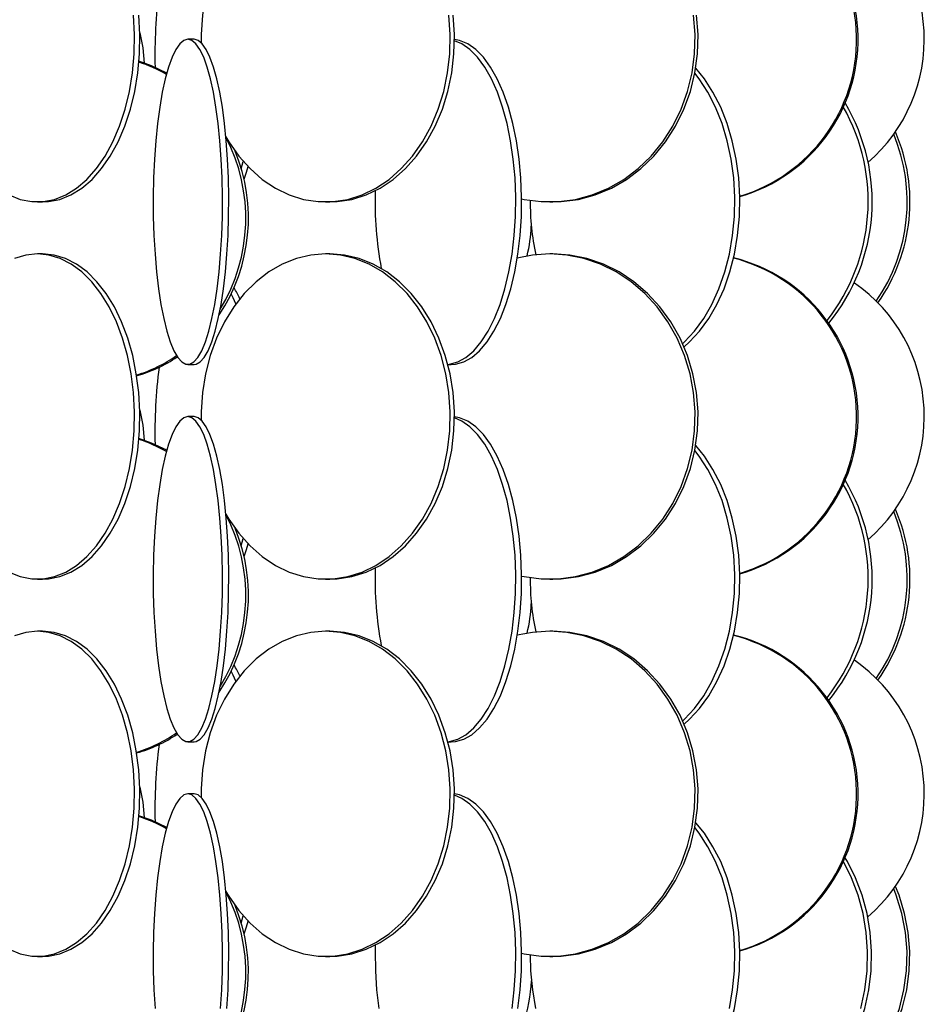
# Model space of a CAD drawing. Header units: millimetres. Extents: x 626 to 3215, y 306 to 3557.
# Tile 38 of 62: x 3071 to 3210, y 1405 to 1557. Entities that reach past the tile are written whole.
import ezdxf

# ---------------------------------------------------------------- set-up
doc = ezdxf.new("R2010")
doc.units = ezdxf.units.MM

msp = doc.modelspace()

# ---------------------------------------------------------------- linework, layer by layer
at = {"color": 7, "linetype": 'Continuous', "lineweight": 25}
for p, q in [((3097.43, 1553.5), (3096.46, 1553.5)), ((3104.67, 1533.61), (3104.98, 1534.73)), ((3073.34, 1528.5), (3074.14, 1528.5)), ((3117.63, 1528.5), (3118.28, 1528.5)), ((3152.08, 1528.5), (3152.53, 1528.5)), ((3074.14, 1520.5), (3073.34, 1520.5)), ((3118.28, 1520.5), (3117.63, 1520.5)), ((3152.53, 1520.5), (3152.08, 1520.5)), ((3096.46, 1503.5), (3097.43, 1503.5)), ((3136.42, 1503.5), (3136.94, 1503.5)), ((3097.43, 1495.5), (3096.46, 1495.5)), ((3104.67, 1475.61), (3104.98, 1476.73)), ((3073.34, 1470.5), (3074.14, 1470.5)), ((3117.63, 1470.5), (3118.28, 1470.5)), ((3152.08, 1470.5), (3152.53, 1470.5)), ((3074.14, 1462.5), (3073.34, 1462.5)), ((3118.28, 1462.5), (3117.63, 1462.5)), ((3152.53, 1462.5), (3152.08, 1462.5)), ((3096.46, 1445.5), (3097.43, 1445.5)), ((3136.42, 1445.5), (3136.94, 1445.5)), ((3097.43, 1437.5), (3096.46, 1437.5)), ((3104.67, 1417.61), (3104.98, 1418.73)), ((3073.34, 1412.5), (3074.14, 1412.5)), ((3117.63, 1412.5), (3118.28, 1412.5)), ((3152.08, 1412.5), (3152.53, 1412.5))]:
    msp.add_line(p, q, dxfattribs=at)
at = {"color": 7, "linetype": 'Continuous', "lineweight": 25, "flags": 128}
for points in [[(3117.63, 1578.5), (3115.37, 1578.32), (3113.14, 1577.8), (3110.97, 1576.93), (3108.89, 1575.74), (3106.94, 1574.23), (3105.13, 1572.43), (3103.5, 1570.37), (3102.07, 1568.07), (3100.86, 1565.57), (3099.89, 1562.89), (3099.16, 1560.09), (3098.69, 1557.19), (3098.49, 1554.24), (3098.49, 1553)], [(3068.98, 1529.59), (3070.7, 1528.89), (3072.46, 1528.54), (3074.23, 1528.54), (3075.98, 1528.89), (3077.7, 1529.59), (3079.36, 1530.62), (3080.93, 1531.97), (3082.4, 1533.63), (3083.74, 1535.56), (3084.93, 1537.74), (3085.96, 1540.15), (3086.82, 1542.74), (3087.48, 1545.49), (3087.95, 1548.35), (3088.21, 1551.28), (3088.26, 1554.24), (3088.11, 1557.19)], [(3074.14, 1528.5), (3075.03, 1528.54), (3076.78, 1528.89), (3078.5, 1529.59), (3080.16, 1530.62), (3081.73, 1531.97), (3083.2, 1533.63), (3084.54, 1535.56), (3085.74, 1537.74), (3086.77, 1540.15), (3087.62, 1542.74), (3088.29, 1545.49), (3088.75, 1548.35), (3089.01, 1551.28), (3089.07, 1554.24), (3088.91, 1557.19)], [(3102.31, 1538.5), (3102.76, 1537.74), (3104.3, 1535.56), (3106.01, 1533.63), (3107.9, 1531.97), (3109.91, 1530.62), (3112.04, 1529.59), (3114.25, 1528.89), (3116.5, 1528.54), (3118.77, 1528.54), (3121.02, 1528.89), (3123.23, 1529.59), (3125.36, 1530.62), (3127.37, 1531.97), (3129.26, 1533.63), (3130.97, 1535.56), (3132.51, 1537.74), (3133.83, 1540.15), (3134.92, 1542.74), (3135.78, 1545.49), (3136.38, 1548.35), (3136.71, 1551.28), (3136.78, 1554.24), (3136.58, 1557.19)], [(3118.28, 1528.5), (3119.41, 1528.54), (3121.67, 1528.89), (3123.87, 1529.59), (3126, 1530.62), (3128.02, 1531.97), (3129.9, 1533.63), (3131.62, 1535.56), (3133.15, 1537.74), (3134.47, 1540.15), (3135.57, 1542.74), (3136.42, 1545.49), (3137.02, 1548.35), (3137.35, 1551.28), (3137.42, 1554.24), (3137.22, 1557.19)], [(3147.75, 1528.97), (3148.13, 1528.89), (3150.76, 1528.54), (3153.4, 1528.54), (3156.03, 1528.89), (3158.61, 1529.59), (3161.09, 1530.62), (3163.44, 1531.97), (3165.64, 1533.63), (3167.64, 1535.56), (3169.43, 1537.74), (3170.97, 1540.15), (3172.25, 1542.74), (3173.25, 1545.49), (3173.94, 1548.35), (3174.33, 1551.28), (3174.41, 1554.24), (3174.18, 1557.19)], [(3152.53, 1528.5), (3153.85, 1528.54), (3156.48, 1528.89), (3159.05, 1529.59), (3161.54, 1530.62), (3163.89, 1531.97), (3166.09, 1533.63), (3168.09, 1535.56), (3169.88, 1537.74), (3171.42, 1540.15), (3172.7, 1542.74), (3173.69, 1545.49), (3174.39, 1548.35), (3174.78, 1551.28), (3174.86, 1554.24), (3174.63, 1557.19)], [(3089.06, 1554.5), (3089.52, 1552.19), (3089.75, 1549.85)], [(3096.46, 1553.5), (3095.83, 1553.32), (3095.21, 1552.8), (3094.6, 1551.93), (3094.03, 1550.74), (3093.48, 1549.23), (3092.98, 1547.43), (3092.53, 1545.37), (3092.13, 1543.07), (3091.79, 1540.57), (3091.52, 1537.89), (3091.32, 1535.09), (3091.19, 1532.19), (3091.14, 1529.24), (3091.15, 1526.28), (3091.25, 1523.35), (3091.41, 1520.49), (3091.65, 1517.74), (3091.96, 1515.15), (3092.32, 1512.74), (3092.75, 1510.56), (3093.23, 1508.63), (3093.75, 1506.97), (3094.31, 1505.62), (3094.9, 1504.59), (3095.51, 1503.89), (3096.14, 1503.54), (3096.77, 1503.54), (3097.4, 1503.89), (3098.01, 1504.59), (3098.6, 1505.62), (3099.16, 1506.97), (3099.69, 1508.63), (3100.16, 1510.56), (3100.59, 1512.74), (3100.96, 1515.15), (3101.26, 1517.74), (3101.5, 1520.49), (3101.66, 1523.35), (3101.76, 1526.28), (3101.78, 1529.24), (3101.72, 1532.19), (3101.59, 1535.09), (3101.39, 1537.89), (3101.12, 1540.57), (3100.78, 1543.07), (3100.38, 1545.37), (3099.93, 1547.43), (3099.43, 1549.23), (3098.89, 1550.74), (3098.31, 1551.93), (3097.71, 1552.8), (3097.09, 1553.32), (3096.46, 1553.5)], [(3097.43, 1503.5), (3097.75, 1503.54), (3098.37, 1503.89), (3098.99, 1504.59), (3099.58, 1505.62), (3100.14, 1506.97), (3100.66, 1508.63), (3101.14, 1510.56), (3101.57, 1512.74), (3101.93, 1515.15), (3102.24, 1517.74), (3102.47, 1520.49), (3102.64, 1523.35), (3102.73, 1526.28), (3102.75, 1529.24), (3102.7, 1532.19), (3102.57, 1535.09), (3102.36, 1537.89), (3102.09, 1540.57), (3101.76, 1543.07), (3101.36, 1545.37), (3100.91, 1547.43), (3100.41, 1549.23), (3099.86, 1550.74), (3099.29, 1551.93), (3098.68, 1552.8), (3098.06, 1553.32), (3097.43, 1553.5), (3097.43, 1553.5)], [(3136.42, 1503.51), (3136.68, 1503.54), (3137.96, 1503.89), (3139.2, 1504.59), (3140.4, 1505.62), (3141.54, 1506.97), (3142.6, 1508.63), (3143.57, 1510.56), (3144.44, 1512.74), (3145.19, 1515.15), (3145.8, 1517.74), (3146.29, 1520.49), (3146.62, 1523.35), (3146.81, 1526.28), (3146.85, 1529.24), (3146.74, 1532.19), (3146.47, 1535.09), (3146.06, 1537.89), (3145.51, 1540.57), (3144.83, 1543.07), (3144.02, 1545.37), (3143.1, 1547.43), (3142.08, 1549.23), (3140.98, 1550.74), (3139.81, 1551.93), (3138.58, 1552.8), (3137.43, 1553.29)], [(3136.94, 1503.5), (3137.58, 1503.54), (3138.86, 1503.89), (3140.1, 1504.59), (3141.3, 1505.62), (3142.44, 1506.97), (3143.5, 1508.63), (3144.48, 1510.56), (3145.34, 1512.74), (3146.09, 1515.15), (3146.71, 1517.74), (3147.19, 1520.49), (3147.52, 1523.35), (3147.71, 1526.28), (3147.75, 1529.24), (3147.64, 1532.19), (3147.37, 1535.09), (3146.96, 1537.89), (3146.41, 1540.57), (3145.73, 1543.07), (3144.92, 1545.37), (3144, 1547.43), (3142.98, 1549.23), (3141.88, 1550.74), (3140.71, 1551.93), (3139.48, 1552.8), (3138.22, 1553.32), (3137.43, 1553.47)], [(3093.21, 1548.32), (3090.88, 1549.43), (3088.93, 1550.12)], [(3172.71, 1506.23), (3173.56, 1506.97), (3175.11, 1508.63), (3176.52, 1510.56), (3177.77, 1512.74), (3178.86, 1515.15), (3179.76, 1517.74), (3180.46, 1520.49), (3180.95, 1523.35), (3181.22, 1526.28), (3181.28, 1529.24), (3181.11, 1532.19), (3180.73, 1535.09), (3180.13, 1537.89), (3179.33, 1540.57), (3178.34, 1543.07), (3177.16, 1545.37), (3175.83, 1547.43), (3174.51, 1549.05)], [(3172.5, 1506.71), (3172.78, 1506.97), (3174.33, 1508.63), (3175.74, 1510.56), (3177, 1512.74), (3178.08, 1515.15), (3178.98, 1517.74), (3179.68, 1520.49), (3180.17, 1523.35), (3180.45, 1526.28), (3180.5, 1529.24), (3180.34, 1532.19), (3179.95, 1535.09), (3179.36, 1537.89), (3178.55, 1540.57), (3177.56, 1543.07), (3176.39, 1545.37), (3175.05, 1547.43), (3174.38, 1548.3)], [(3105.09, 1531.99), (3105.45, 1533.06), (3105.71, 1533.93)], [(3068.98, 1471.59), (3070.7, 1470.89), (3072.46, 1470.54), (3074.23, 1470.54), (3075.98, 1470.89), (3077.7, 1471.59), (3079.36, 1472.62), (3080.93, 1473.97), (3082.4, 1475.63), (3083.74, 1477.56), (3084.93, 1479.74), (3085.96, 1482.15), (3086.82, 1484.74), (3087.48, 1487.49), (3087.95, 1490.35), (3088.21, 1493.28), (3088.26, 1496.24), (3088.11, 1499.19), (3087.74, 1502.09), (3087.18, 1504.89), (3086.41, 1507.57), (3085.47, 1510.07), (3084.36, 1512.37), (3083.09, 1514.43), (3081.68, 1516.23), (3080.16, 1517.74), (3078.54, 1518.93), (3076.85, 1519.8), (3075.11, 1520.32), (3073.34, 1520.5)], [(3073.34, 1520.5), (3071.58, 1520.32), (3069.83, 1519.8)], [(3074.14, 1470.5), (3075.03, 1470.54), (3076.78, 1470.89), (3078.5, 1471.59), (3080.16, 1472.62), (3081.73, 1473.97), (3083.2, 1475.63), (3084.54, 1477.56), (3085.74, 1479.74), (3086.77, 1482.15), (3087.62, 1484.74), (3088.29, 1487.49), (3088.75, 1490.35), (3089.01, 1493.28), (3089.07, 1496.24), (3088.91, 1499.19), (3088.54, 1502.09), (3087.98, 1504.89), (3087.22, 1507.57), (3086.27, 1510.07), (3085.16, 1512.37), (3083.89, 1514.43), (3082.48, 1516.23), (3080.96, 1517.74), (3079.34, 1518.93), (3077.65, 1519.8), (3075.91, 1520.32), (3074.14, 1520.5), (3074.14, 1520.5)], [(3117.63, 1520.5), (3115.37, 1520.32), (3113.14, 1519.8), (3110.97, 1518.93), (3108.89, 1517.74), (3106.94, 1516.23), (3105.13, 1514.43), (3103.5, 1512.37), (3102.07, 1510.07), (3100.86, 1507.57), (3099.89, 1504.89), (3099.16, 1502.09), (3098.69, 1499.19), (3098.49, 1496.24), (3098.49, 1495)], [(3102.31, 1480.5), (3102.76, 1479.74), (3104.3, 1477.56), (3106.01, 1475.63), (3107.9, 1473.97), (3109.91, 1472.62), (3112.04, 1471.59), (3114.25, 1470.89), (3116.5, 1470.54), (3118.77, 1470.54), (3121.02, 1470.89), (3123.23, 1471.59), (3125.36, 1472.62), (3127.37, 1473.97), (3129.26, 1475.63), (3130.97, 1477.56), (3132.51, 1479.74), (3133.83, 1482.15), (3134.92, 1484.74), (3135.78, 1487.49), (3136.38, 1490.35), (3136.71, 1493.28), (3136.78, 1496.24), (3136.58, 1499.19), (3136.11, 1502.09), (3135.38, 1504.89), (3134.41, 1507.57), (3133.19, 1510.07), (3131.77, 1512.37), (3130.14, 1514.43), (3128.33, 1516.23), (3126.38, 1517.74), (3124.3, 1518.93), (3122.13, 1519.8), (3119.9, 1520.32), (3117.63, 1520.5), (3117.63, 1520.5)], [(3118.28, 1470.5), (3119.41, 1470.54), (3121.67, 1470.89), (3123.87, 1471.59), (3126, 1472.62), (3128.02, 1473.97), (3129.9, 1475.63), (3131.62, 1477.56), (3133.15, 1479.74), (3134.47, 1482.15), (3135.57, 1484.74), (3136.42, 1487.49), (3137.02, 1490.35), (3137.35, 1493.28), (3137.42, 1496.24), (3137.22, 1499.19), (3136.75, 1502.09), (3136.02, 1504.89), (3135.05, 1507.57), (3133.84, 1510.07), (3132.41, 1512.37), (3130.78, 1514.43), (3128.98, 1516.23), (3127.02, 1517.74), (3124.95, 1518.93), (3122.78, 1519.8), (3120.54, 1520.32), (3118.28, 1520.5), (3118.28, 1520.5)], [(3152.08, 1520.5), (3149.44, 1520.32), (3147.09, 1519.87)], [(3147.75, 1470.97), (3148.13, 1470.89), (3150.76, 1470.54), (3153.4, 1470.54), (3156.03, 1470.89), (3158.61, 1471.59), (3161.09, 1472.62), (3163.44, 1473.97), (3165.64, 1475.63), (3167.64, 1477.56), (3169.43, 1479.74), (3170.97, 1482.15), (3172.25, 1484.74), (3173.25, 1487.49), (3173.94, 1490.35), (3174.33, 1493.28), (3174.41, 1496.24), (3174.18, 1499.19), (3173.63, 1502.09), (3172.78, 1504.89), (3171.65, 1507.57), (3170.23, 1510.07), (3168.56, 1512.37), (3166.67, 1514.43), (3164.56, 1516.23), (3162.28, 1517.74), (3159.86, 1518.93), (3157.33, 1519.8), (3154.72, 1520.32), (3152.08, 1520.5), (3152.08, 1520.5)], [(3152.53, 1470.5), (3153.85, 1470.54), (3156.48, 1470.89), (3159.05, 1471.59), (3161.54, 1472.62), (3163.89, 1473.97), (3166.09, 1475.63), (3168.09, 1477.56), (3169.88, 1479.74), (3171.42, 1482.15), (3172.7, 1484.74), (3173.69, 1487.49), (3174.39, 1490.35), (3174.78, 1493.28), (3174.86, 1496.24), (3174.63, 1499.19), (3174.08, 1502.09), (3173.23, 1504.89), (3172.09, 1507.57), (3170.68, 1510.07), (3169.01, 1512.37), (3167.11, 1514.43), (3165.01, 1516.23), (3162.73, 1517.74), (3160.31, 1518.93), (3157.78, 1519.8), (3155.17, 1520.32), (3152.53, 1520.5), (3152.53, 1520.5)], [(3103.83, 1512.82), (3103.43, 1513.73), (3103.13, 1514.36)], [(3089.06, 1496.5), (3089.52, 1494.19), (3089.75, 1491.85)], [(3096.46, 1495.5), (3095.83, 1495.32), (3095.21, 1494.8), (3094.6, 1493.93), (3094.03, 1492.74), (3093.48, 1491.23), (3092.98, 1489.43), (3092.53, 1487.37), (3092.13, 1485.07), (3091.79, 1482.57), (3091.52, 1479.89), (3091.32, 1477.09), (3091.19, 1474.19), (3091.14, 1471.24), (3091.15, 1468.28), (3091.25, 1465.35), (3091.41, 1462.49), (3091.65, 1459.74), (3091.96, 1457.15), (3092.32, 1454.74), (3092.75, 1452.56), (3093.23, 1450.63), (3093.75, 1448.97), (3094.31, 1447.62), (3094.9, 1446.59), (3095.51, 1445.89), (3096.14, 1445.54), (3096.77, 1445.54), (3097.4, 1445.89), (3098.01, 1446.59), (3098.6, 1447.62), (3099.16, 1448.97), (3099.69, 1450.63), (3100.16, 1452.56), (3100.59, 1454.74), (3100.96, 1457.15), (3101.26, 1459.74), (3101.5, 1462.49), (3101.66, 1465.35), (3101.76, 1468.28), (3101.78, 1471.24), (3101.72, 1474.19), (3101.59, 1477.09), (3101.39, 1479.89), (3101.12, 1482.57), (3100.78, 1485.07), (3100.38, 1487.37), (3099.93, 1489.43), (3099.43, 1491.23), (3098.89, 1492.74), (3098.31, 1493.93), (3097.71, 1494.8), (3097.09, 1495.32), (3096.46, 1495.5)], [(3097.43, 1445.5), (3097.75, 1445.54), (3098.37, 1445.89), (3098.99, 1446.59), (3099.58, 1447.62), (3100.14, 1448.97), (3100.66, 1450.63), (3101.14, 1452.56), (3101.57, 1454.74), (3101.93, 1457.15), (3102.24, 1459.74), (3102.47, 1462.49), (3102.64, 1465.35), (3102.73, 1468.28), (3102.75, 1471.24), (3102.7, 1474.19), (3102.57, 1477.09), (3102.36, 1479.89), (3102.09, 1482.57), (3101.76, 1485.07), (3101.36, 1487.37), (3100.91, 1489.43), (3100.41, 1491.23), (3099.86, 1492.74), (3099.29, 1493.93), (3098.68, 1494.8), (3098.06, 1495.32), (3097.43, 1495.5), (3097.43, 1495.5)], [(3136.42, 1445.51), (3136.68, 1445.54), (3137.96, 1445.89), (3139.2, 1446.59), (3140.4, 1447.62), (3141.54, 1448.97), (3142.6, 1450.63), (3143.57, 1452.56), (3144.44, 1454.74), (3145.19, 1457.15), (3145.8, 1459.74), (3146.29, 1462.49), (3146.62, 1465.35), (3146.81, 1468.28), (3146.85, 1471.24), (3146.74, 1474.19), (3146.47, 1477.09), (3146.06, 1479.89), (3145.51, 1482.57), (3144.83, 1485.07), (3144.02, 1487.37), (3143.1, 1489.43), (3142.08, 1491.23), (3140.98, 1492.74), (3139.81, 1493.93), (3138.58, 1494.8), (3137.43, 1495.29)], [(3136.94, 1445.5), (3137.58, 1445.54), (3138.86, 1445.89), (3140.1, 1446.59), (3141.3, 1447.62), (3142.44, 1448.97), (3143.5, 1450.63), (3144.48, 1452.56), (3145.34, 1454.74), (3146.09, 1457.15), (3146.71, 1459.74), (3147.19, 1462.49), (3147.52, 1465.35), (3147.71, 1468.28), (3147.75, 1471.24), (3147.64, 1474.19), (3147.37, 1477.09), (3146.96, 1479.89), (3146.41, 1482.57), (3145.73, 1485.07), (3144.92, 1487.37), (3144, 1489.43), (3142.98, 1491.23), (3141.88, 1492.74), (3140.71, 1493.93), (3139.48, 1494.8), (3138.22, 1495.32), (3137.43, 1495.47)], [(3093.21, 1490.32), (3090.88, 1491.43), (3088.93, 1492.12)], [(3172.5, 1448.71), (3172.78, 1448.97), (3174.33, 1450.63), (3175.74, 1452.56), (3177, 1454.74), (3178.08, 1457.15), (3178.98, 1459.74), (3179.68, 1462.49), (3180.17, 1465.35), (3180.45, 1468.28), (3180.5, 1471.24), (3180.34, 1474.19), (3179.95, 1477.09), (3179.36, 1479.89), (3178.55, 1482.57), (3177.56, 1485.07), (3176.39, 1487.37), (3175.05, 1489.43), (3174.38, 1490.3)], [(3172.71, 1448.23), (3173.56, 1448.97), (3175.11, 1450.63), (3176.52, 1452.56), (3177.77, 1454.74), (3178.86, 1457.15), (3179.76, 1459.74), (3180.46, 1462.49), (3180.95, 1465.35), (3181.22, 1468.28), (3181.28, 1471.24), (3181.11, 1474.19), (3180.73, 1477.09), (3180.13, 1479.89), (3179.33, 1482.57), (3178.34, 1485.07), (3177.16, 1487.37), (3175.83, 1489.43), (3174.51, 1491.05)], [(3105.09, 1473.99), (3105.45, 1475.06), (3105.71, 1475.93)], [(3068.98, 1413.59), (3070.7, 1412.89), (3072.46, 1412.54), (3074.23, 1412.54), (3075.98, 1412.89), (3077.7, 1413.59), (3079.36, 1414.62), (3080.93, 1415.97), (3082.4, 1417.63), (3083.74, 1419.56), (3084.93, 1421.74), (3085.96, 1424.15), (3086.82, 1426.74), (3087.48, 1429.49), (3087.95, 1432.35), (3088.21, 1435.28), (3088.26, 1438.24), (3088.11, 1441.19), (3087.74, 1444.09), (3087.18, 1446.89), (3086.41, 1449.57), (3085.47, 1452.07), (3084.36, 1454.37), (3083.09, 1456.43), (3081.68, 1458.23), (3080.16, 1459.74), (3078.54, 1460.93), (3076.85, 1461.8), (3075.11, 1462.32), (3073.34, 1462.5)], [(3073.34, 1462.5), (3071.58, 1462.32), (3069.83, 1461.8)], [(3074.14, 1412.5), (3075.03, 1412.54), (3076.78, 1412.89), (3078.5, 1413.59), (3080.16, 1414.62), (3081.73, 1415.97), (3083.2, 1417.63), (3084.54, 1419.56), (3085.74, 1421.74), (3086.77, 1424.15), (3087.62, 1426.74), (3088.29, 1429.49), (3088.75, 1432.35), (3089.01, 1435.28), (3089.07, 1438.24), (3088.91, 1441.19), (3088.54, 1444.09), (3087.98, 1446.89), (3087.22, 1449.57), (3086.27, 1452.07), (3085.16, 1454.37), (3083.89, 1456.43), (3082.48, 1458.23), (3080.96, 1459.74), (3079.34, 1460.93), (3077.65, 1461.8), (3075.91, 1462.32), (3074.14, 1462.5), (3074.14, 1462.5)], [(3117.63, 1462.5), (3115.37, 1462.32), (3113.14, 1461.8), (3110.97, 1460.93), (3108.89, 1459.74), (3106.94, 1458.23), (3105.13, 1456.43), (3103.5, 1454.37), (3102.07, 1452.07), (3100.86, 1449.57), (3099.89, 1446.89), (3099.16, 1444.09), (3098.69, 1441.19), (3098.49, 1438.24), (3098.49, 1437)], [(3102.31, 1422.5), (3102.76, 1421.74), (3104.3, 1419.56), (3106.01, 1417.63), (3107.9, 1415.97), (3109.91, 1414.62), (3112.04, 1413.59), (3114.25, 1412.89), (3116.5, 1412.54), (3118.77, 1412.54), (3121.02, 1412.89), (3123.23, 1413.59), (3125.36, 1414.62), (3127.37, 1415.97), (3129.26, 1417.63), (3130.97, 1419.56), (3132.51, 1421.74), (3133.83, 1424.15), (3134.92, 1426.74), (3135.78, 1429.49), (3136.38, 1432.35), (3136.71, 1435.28), (3136.78, 1438.24), (3136.58, 1441.19), (3136.11, 1444.09), (3135.38, 1446.89), (3134.41, 1449.57), (3133.19, 1452.07), (3131.77, 1454.37), (3130.14, 1456.43), (3128.33, 1458.23), (3126.38, 1459.74), (3124.3, 1460.93), (3122.13, 1461.8), (3119.9, 1462.32), (3117.63, 1462.5), (3117.63, 1462.5)], [(3118.28, 1412.5), (3119.41, 1412.54), (3121.67, 1412.89), (3123.87, 1413.59), (3126, 1414.62), (3128.02, 1415.97), (3129.9, 1417.63), (3131.62, 1419.56), (3133.15, 1421.74), (3134.47, 1424.15), (3135.57, 1426.74), (3136.42, 1429.49), (3137.02, 1432.35), (3137.35, 1435.28), (3137.42, 1438.24), (3137.22, 1441.19), (3136.75, 1444.09), (3136.02, 1446.89), (3135.05, 1449.57), (3133.84, 1452.07), (3132.41, 1454.37), (3130.78, 1456.43), (3128.98, 1458.23), (3127.02, 1459.74), (3124.95, 1460.93), (3122.78, 1461.8), (3120.54, 1462.32), (3118.28, 1462.5), (3118.28, 1462.5)], [(3152.08, 1462.5), (3149.44, 1462.32), (3147.09, 1461.87)], [(3147.75, 1412.97), (3148.13, 1412.89), (3150.76, 1412.54), (3153.4, 1412.54), (3156.03, 1412.89), (3158.61, 1413.59), (3161.09, 1414.62), (3163.44, 1415.97), (3165.64, 1417.63), (3167.64, 1419.56), (3169.43, 1421.74), (3170.97, 1424.15), (3172.25, 1426.74), (3173.25, 1429.49), (3173.94, 1432.35), (3174.33, 1435.28), (3174.41, 1438.24), (3174.18, 1441.19), (3173.63, 1444.09), (3172.78, 1446.89), (3171.65, 1449.57), (3170.23, 1452.07), (3168.56, 1454.37), (3166.67, 1456.43), (3164.56, 1458.23), (3162.28, 1459.74), (3159.86, 1460.93), (3157.33, 1461.8), (3154.72, 1462.32), (3152.08, 1462.5), (3152.08, 1462.5)], [(3152.53, 1412.5), (3153.85, 1412.54), (3156.48, 1412.89), (3159.05, 1413.59), (3161.54, 1414.62), (3163.89, 1415.97), (3166.09, 1417.63), (3168.09, 1419.56), (3169.88, 1421.74), (3171.42, 1424.15), (3172.7, 1426.74), (3173.69, 1429.49), (3174.39, 1432.35), (3174.78, 1435.28), (3174.86, 1438.24), (3174.63, 1441.19), (3174.08, 1444.09), (3173.23, 1446.89), (3172.09, 1449.57), (3170.68, 1452.07), (3169.01, 1454.37), (3167.11, 1456.43), (3165.01, 1458.23), (3162.73, 1459.74), (3160.31, 1460.93), (3157.78, 1461.8), (3155.17, 1462.32), (3152.53, 1462.5), (3152.53, 1462.5)], [(3103.83, 1454.82), (3103.43, 1455.73), (3103.13, 1456.36)], [(3089.06, 1438.5), (3089.52, 1436.19), (3089.75, 1433.85)], [(3096.46, 1437.5), (3095.83, 1437.32), (3095.21, 1436.8), (3094.6, 1435.93), (3094.03, 1434.74), (3093.48, 1433.23), (3092.98, 1431.43), (3092.53, 1429.37), (3092.13, 1427.07), (3091.79, 1424.57), (3091.52, 1421.89), (3091.32, 1419.09), (3091.19, 1416.19), (3091.14, 1413.24), (3091.15, 1410.28), (3091.25, 1407.35), (3091.41, 1404.49)], [(3101.5, 1404.49), (3101.66, 1407.35), (3101.76, 1410.28), (3101.78, 1413.24), (3101.72, 1416.19), (3101.59, 1419.09), (3101.39, 1421.89), (3101.12, 1424.57), (3100.78, 1427.07), (3100.38, 1429.37), (3099.93, 1431.43), (3099.43, 1433.23), (3098.89, 1434.74), (3098.31, 1435.93), (3097.71, 1436.8), (3097.09, 1437.32), (3096.46, 1437.5)], [(3102.47, 1404.49), (3102.64, 1407.35), (3102.73, 1410.28), (3102.75, 1413.24), (3102.7, 1416.19), (3102.57, 1419.09), (3102.36, 1421.89), (3102.09, 1424.57), (3101.76, 1427.07), (3101.36, 1429.37), (3100.91, 1431.43), (3100.41, 1433.23), (3099.86, 1434.74), (3099.29, 1435.93), (3098.68, 1436.8), (3098.06, 1437.32), (3097.43, 1437.5), (3097.43, 1437.5)], [(3147.19, 1404.49), (3147.52, 1407.35), (3147.71, 1410.28), (3147.75, 1413.24), (3147.64, 1416.19), (3147.37, 1419.09), (3146.96, 1421.89), (3146.41, 1424.57), (3145.73, 1427.07), (3144.92, 1429.37), (3144, 1431.43), (3142.98, 1433.23), (3141.88, 1434.74), (3140.71, 1435.93), (3139.48, 1436.8), (3138.22, 1437.32), (3137.43, 1437.47)], [(3146.29, 1404.49), (3146.62, 1407.35), (3146.81, 1410.28), (3146.85, 1413.24), (3146.74, 1416.19), (3146.47, 1419.09), (3146.06, 1421.89), (3145.51, 1424.57), (3144.83, 1427.07), (3144.02, 1429.37), (3143.1, 1431.43), (3142.08, 1433.23), (3140.98, 1434.74), (3139.81, 1435.93), (3138.58, 1436.8), (3137.43, 1437.29)], [(3093.21, 1432.32), (3090.88, 1433.43), (3088.93, 1434.12)], [(3165.57, 1387.5), (3166.5, 1387.54), (3168.35, 1387.89), (3170.16, 1388.59), (3171.9, 1389.62), (3173.56, 1390.97), (3175.11, 1392.63), (3176.52, 1394.56), (3177.77, 1396.74), (3178.86, 1399.15), (3179.76, 1401.74), (3180.46, 1404.49), (3180.95, 1407.35), (3181.22, 1410.28), (3181.28, 1413.24), (3181.11, 1416.19), (3180.73, 1419.09), (3180.13, 1421.89), (3179.33, 1424.57), (3178.34, 1427.07), (3177.16, 1429.37), (3175.83, 1431.43), (3174.51, 1433.05)], [(3179.68, 1404.49), (3180.17, 1407.35), (3180.45, 1410.28), (3180.5, 1413.24), (3180.34, 1416.19), (3179.95, 1419.09), (3179.36, 1421.89), (3178.55, 1424.57), (3177.56, 1427.07), (3176.39, 1429.37), (3175.05, 1431.43), (3174.38, 1432.3)], [(3181.76, 1387.5), (3182.93, 1387.54), (3185.26, 1387.89), (3187.53, 1388.59), (3189.73, 1389.62), (3191.82, 1390.97), (3193.76, 1392.63), (3195.53, 1394.56), (3197.12, 1396.74), (3198.48, 1399.15), (3199.61, 1401.74), (3200.49, 1404.49), (3201.11, 1407.35), (3201.46, 1410.28), (3201.53, 1413.24), (3201.32, 1416.19), (3200.84, 1419.09), (3200.09, 1421.89), (3199.08, 1424.57), (3197.83, 1427.07), (3197.44, 1427.72)], [(3199.88, 1404.49), (3200.5, 1407.35), (3200.85, 1410.28), (3200.92, 1413.24), (3200.71, 1416.19), (3200.22, 1419.09), (3199.47, 1421.89), (3198.47, 1424.57), (3197.22, 1427.07), (3197.19, 1427.12)], [(3184.64, 1387.5), (3185.99, 1387.54), (3188.67, 1387.89), (3191.29, 1388.59), (3193.82, 1389.62), (3196.22, 1390.97), (3198.46, 1392.63), (3200.51, 1394.56), (3202.33, 1396.74), (3203.9, 1399.15), (3205.2, 1401.74), (3206.22, 1404.49), (3206.93, 1407.35), (3207.33, 1410.28), (3207.41, 1413.24), (3207.17, 1416.19), (3206.61, 1419.09), (3205.75, 1421.89), (3205.19, 1423.27)], [(3182.91, 1387.54), (3185.58, 1387.54), (3188.26, 1387.89), (3190.88, 1388.59), (3193.41, 1389.62), (3195.81, 1390.97), (3198.05, 1392.63), (3200.09, 1394.56), (3201.91, 1396.74), (3203.49, 1399.15), (3204.79, 1401.74), (3205.8, 1404.49), (3206.51, 1407.35), (3206.91, 1410.28), (3206.99, 1413.24), (3206.75, 1416.19), (3206.2, 1419.09), (3205.33, 1421.89), (3204.93, 1422.91)], [(3105.09, 1415.99), (3105.45, 1417.06), (3105.71, 1417.93)], [(3125.26, 1414.22), (3125.24, 1413.24), (3125.27, 1410.28), (3125.46, 1407.35), (3125.8, 1404.49)], [(3149.07, 1412.72), (3149.13, 1410.28), (3149.41, 1407.35), (3149.9, 1404.49)]]:
    msp.add_lwpolyline(points, dxfattribs=at)
at = {"color": 7, "linetype": 'Continuous', "lineweight": 25}
for centre, radius, start, end in [((3174.08, 1553.49), 25.15, 286.6212, 75.6483), ((3174.32, 1553.49), 25.14, 286.0654, 76.1741), ((3184.63, 1553.5), 25, 310.7351, 55.2027), ((3167.49, 1551.08), 76.1, 172.4529, 181.4125), ((3082.27, 1529.26), 21.77, 59.9952, 72.2022), ((3171.37, 1528.57), 29.64, 321.8637, 29.4132), ((3172.08, 1528.57), 29.55, 320.735, 30.8506), ((3078.41, 1526), 26.95, 328.6768, 27.4922), ((3180.06, 1528.52), 26.95, 325.4359, 22.6742), ((3180.49, 1528.52), 26.94, 324.7823, 23.5273), ((3078.84, 1526.01), 26.93, 326.422, 22.5123), ((3180.02, 1528.43), 54.79, 178.1294, 190.6812), ((3187.5, 1528.43), 38.43, 179.5574, 192.0873), ((3123.76, 1525.99), 25.51, 346.858, 357.2187), ((3174.08, 1495.49), 25.15, 286.6212, 75.6483), ((3174.32, 1495.49), 25.14, 286.0654, 76.1741), ((3184.63, 1495.5), 25, 310.7351, 55.2027), ((3090.42, 1507.38), 15.34, 23.9905, 31.0906), ((3082.23, 1522.83), 21.88, 286.8517, 304.798), ((3082.66, 1522.79), 21.83, 285.7643, 303.9165), ((3167.49, 1493.08), 76.1, 172.4529, 181.4125), ((3082.27, 1471.26), 21.77, 59.9952, 72.2022), ((3171.37, 1470.57), 29.64, 321.8637, 29.4132), ((3172.08, 1470.57), 29.55, 320.735, 30.8506), ((3180.06, 1470.52), 26.95, 325.4359, 22.6742), ((3180.49, 1470.52), 26.94, 324.7823, 23.5273), ((3078.41, 1468), 26.95, 328.6768, 27.4922), ((3078.84, 1468.01), 26.93, 326.422, 22.5123), ((3180.02, 1470.43), 54.79, 178.1294, 190.6812), ((3187.5, 1470.43), 38.43, 179.5574, 192.0873), ((3123.76, 1467.99), 25.51, 346.858, 357.2187), ((3174.08, 1437.49), 25.15, 286.6212, 75.6483), ((3174.32, 1437.49), 25.14, 286.0654, 76.1741), ((3184.63, 1437.5), 25, 310.7351, 55.2027), ((3090.42, 1449.38), 15.34, 23.9905, 31.0906), ((3082.23, 1464.83), 21.88, 286.8517, 304.798), ((3082.66, 1464.79), 21.83, 285.7643, 303.9165), ((3167.49, 1435.08), 76.1, 172.4529, 181.4125), ((3082.27, 1413.26), 21.77, 59.9952, 72.2022), ((3078.41, 1410), 26.95, 328.6768, 27.4922), ((3078.85, 1410.01), 26.92, 326.329, 22.5134), ((3123.92, 1409.97), 25.36, 326.4297, 357.2645)]:
    msp.add_arc(centre, radius, start, end, dxfattribs=at)

doc.saveas('drawing.dxf')
